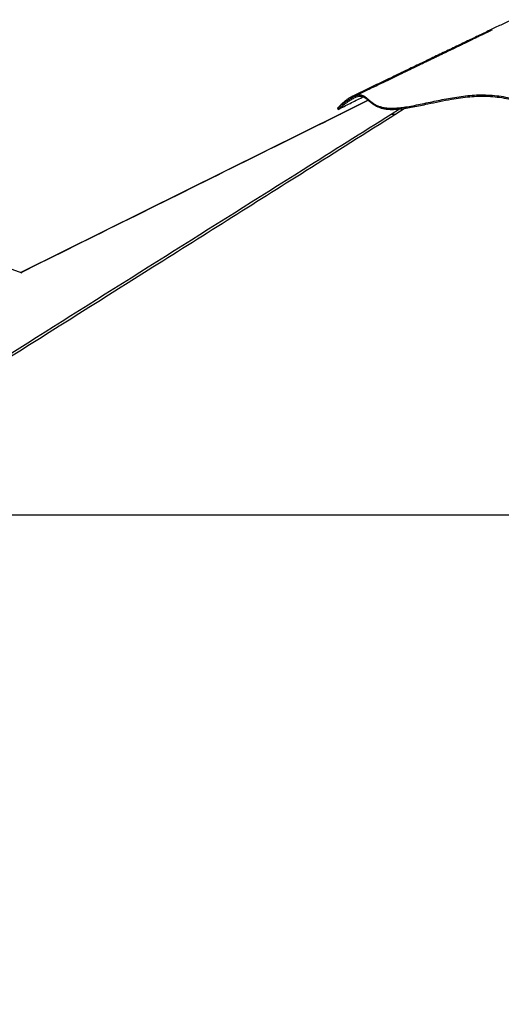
# Paper-space layout 'Wall Base Bracket' of a CAD drawing. Header units: millimetres. Extents: x 2123 to 18395, y 1042 to 15955.
# Tile 16 of 48: x 4892 to 6357, y 4481 to 7476. Entities that reach past the tile are written whole.
import ezdxf

# ---------------------------------------------------------------- set-up
doc = ezdxf.new("R2010")
doc.units = ezdxf.units.MM
doc.layers.add('COMPONENT_GEOMETRY', color=7, linetype='Continuous')
doc.styles.add('SLDTEXTSTYLE1', font='TXT', dxfattribs={"width": 0.75})
doc.dimstyles.new('SLDDIMSTYLE0', dxfattribs={"dimtxt": 100, "dimasz": 6.604, "dimexe": 0, "dimexo": 0.0625, "dimgap": 25, "dimtad": 0, "dimtih": 1, "dimtoh": 1, "dimdec": 0, "dimlfac": 0.5, "dimrnd": 1e-09, "dimzin": 12, "dimdsep": 46, "dimtxsty": 'SLDTEXTSTYLE1', "dimsah": 1, "dimcen": 0.09, "dimadec": 0, "dimazin": 3, "dimtfac": 1, "dimtdec": 0, "dimtofl": 0, "dimtmove": 0, "dimatfit": 3, "dimfxl": 1, "dimfrac": 2, "dimtolj": 1, "dimtzin": 12, "dimarcsym": 0})

# ---------------------------------------------------------------- blocks, each defined once
blk = doc.blocks.new('_D_16')
at = {"layer": 'COMPONENT_GEOMETRY', "color": 7, "ltscale": 2}
for p, q in [((10064.6, 5970.3), (10224.2, 5970.3)), ((10217.9, 5970.3), (10217.9, 3818.7)), ((10217.9, 1508.3), (10217.9, 3659.9)), ((3379.9, 1508.3), (10224.2, 1508.3))]:
    blk.add_line(p, q, dxfattribs=at)
for points in [[(10217.9, 5970.3), (10216.8, 5963.7), (10218.9, 5963.7)], [(10217.9, 1508.3), (10218.9, 1514.9), (10216.8, 1514.9)]]:
    blk.add_solid(points, dxfattribs=at)
at = {"layer": 'COMPONENT_GEOMETRY', "color": 7, "ltscale": 2, "insert": (10070.1, 3788.8), "char_height": 100, "attachment_point": 1, "style": 'SLDTEXTSTYLE1'}
blk.add_mtext('2231', dxfattribs=at)

psp = doc.layouts.new('Wall Base Bracket')

# ---------------------------------------------------------------- linework, layer by layer
at = {"color": 7, "linetype": 'Continuous', "lineweight": 25, "ltscale": 2}
for p, q in [((4899.9, 6704.87), (3444.06, 7240.25)), ((5952.71, 7231.04), (5867.57, 7188.83)), ((4100.46, 5970.28), (6553.74, 5970.28))]:
    psp.add_line(p, q, dxfattribs=at)
at = {"color": 8, "linetype": 'Continuous', "lineweight": 25, "ltscale": 2}
for p, q in [((5953.01, 7230.78), (5868.34, 7188.78)), ((6022.33, 7188.78), (6047.38, 7204.52)), ((6065.12, 7206.71), (6036.8, 7188.78))]:
    psp.add_line(p, q, dxfattribs=at)
at = {"color": 7, "linetype": 'Continuous', "lineweight": 25, "ltscale": 2, "flags": 128}
for points in [[(5867.57, 7188.83), (5641.92, 7076.95), (4894.96, 6706.69)], [(5859.24, 7206.56), (5860.16, 7204.76), (5861.07, 7202.95)]]:
    psp.add_lwpolyline(points, dxfattribs=at)
at = {"color": 7, "linetype": 'Continuous', "lineweight": 25, "ltscale": 2}
for points, knots in [([(6389.33, 7475.99), (6380.87, 7471.93), (6361.47, 7462.59), (6330.32, 7447.63), (6295.44, 7430.87), (6258.76, 7413.25), (6220.31, 7394.79), (6180.09, 7375.47), (6138.12, 7355.31), (6094.42, 7334.32), (6048.98, 7312.5), (6001.85, 7289.86), (5953.01, 7266.4), (5919.93, 7250.51), (5903.1, 7242.42)], [0, 0, 0, 0, 0.0527958, 0.1212574, 0.1932398, 0.2687473, 0.347784, 0.4303518, 0.5164527, 0.6060887, 0.6992598, 0.7959679, 0.896214, 1, 1, 1, 1]), ([(6329.68, 7444.96), (6329.68, 7444.96), (6329.69, 7444.96), (6329.26, 7444.75), (6328.5, 7444.38), (6326.79, 7443.54), (6323.98, 7442.16), (6320.24, 7440.32), (6316.26, 7438.37), (6312.47, 7436.51), (6308, 7434.33), (6302.96, 7431.87), (6296.85, 7428.88), (6290.54, 7425.82), (6284.22, 7422.74), (6278.54, 7419.98), (6272.63, 7417.12), (6265.66, 7413.73), (6257.6, 7409.83), (6249.48, 7405.9), (6242.33, 7402.44), (6235.95, 7399.35), (6229.77, 7396.37), (6222.97, 7393.08), (6215.48, 7389.47), (6207.09, 7385.41), (6198, 7381.03), (6188.49, 7376.45), (6178.39, 7371.57), (6167.73, 7366.44), (6156.52, 7361.03), (6145.17, 7355.57), (6133.32, 7349.86), (6120.25, 7343.57), (6105.32, 7336.38), (6088.22, 7328.15), (6068.98, 7318.9), (6047.59, 7308.61), (6024.06, 7297.29), (5998.4, 7284.96), (5970.62, 7271.6), (5940.72, 7257.23), (5920.09, 7247.32), (5909.42, 7242.19)], [0, 0, 0, 0, 0.00140954, 0.00395911, 0.00697604, 0.01102466, 0.01830961, 0.02805549, 0.03789118, 0.04707704, 0.0556154, 0.07054348, 0.0844983, 0.10096075, 0.11678157, 0.13007532, 0.14317162, 0.15975573, 0.17985165, 0.20013196, 0.21699327, 0.23043933, 0.24539191, 0.26090162, 0.27856545, 0.2983824, 0.32025132, 0.34278743, 0.36554904, 0.39169094, 0.41812609, 0.44485629, 0.47189599, 0.50196442, 0.53709045, 0.57727225, 0.62250802, 0.67279691, 0.7281369, 0.78852774, 0.85396805, 0.92445856, 1, 1, 1, 1]), ([(5859.37, 7206.67), (5859.61, 7206.89), (5860.11, 7207.35), (5862.46, 7209.38), (5866.07, 7212.44), (5871.12, 7216.58), (5877.49, 7221.59), (5884.52, 7226.83), (5892.28, 7232.26), (5900.56, 7237.53), (5909.08, 7242.19), (5917.14, 7245.62), (5924.41, 7247.44), (5930.61, 7247.39), (5936.04, 7245.88), (5941.57, 7242.92), (5947.34, 7238.42), (5953.8, 7232.59), (5960.85, 7226.47), (5968.98, 7220.51), (5978.15, 7215.4), (5988.4, 7211.41), (5999.59, 7208.6), (6012.49, 7206.96), (6027.12, 7206.68), (6043.14, 7207.64), (6061.44, 7209.81), (6082.06, 7213.19), (6104.9, 7217.64), (6128.52, 7222.62), (6152.78, 7227.82), (6177.61, 7232.95), (6202.98, 7237.75), (6228.89, 7241.94), (6255.33, 7245.2), (6282.31, 7247.35), (6300.33, 7247.3), (6309.43, 7247.28)], [0, 0, 0, 0, 0.0195555, 0.04062851, 0.06169918, 0.08799503, 0.11423767, 0.14038772, 0.16642722, 0.19602398, 0.22542563, 0.25461612, 0.28357178, 0.31209902, 0.34007615, 0.36751109, 0.40470888, 0.44032191, 0.47463346, 0.50785615, 0.54015481, 0.56646821, 0.59230079, 0.61772486, 0.6428365, 0.66777268, 0.69263688, 0.72244267, 0.75228221, 0.78221365, 0.81229367, 0.84259216, 0.87316934, 0.90410537, 0.93548642, 0.96741281, 1, 1, 1, 1]), ([(6309.43, 7247.28), (6318.56, 7246.84), (6336.78, 7245.95), (6363.46, 7242.13), (6389.71, 7237.12), (6415.72, 7231.22), (6440.33, 7225.31), (6463.72, 7219.84), (6485.96, 7215.11), (6506.75, 7211.42), (6525.96, 7208.88), (6543.43, 7207.34), (6561.1, 7206.74), (6580.89, 7207.06), (6602.69, 7208.33), (6626.22, 7210.7), (6649.4, 7213.8), (6672.24, 7217.38), (6694.79, 7221.22), (6718.64, 7225.35), (6743.88, 7229.51), (6770.69, 7233.3), (6797.8, 7236.12), (6825.35, 7237.59), (6852.81, 7237.32), (6879.86, 7235.68), (6906.33, 7233.06), (6932.69, 7229.66), (6958.84, 7225.75), (6984.69, 7221.56), (7010.09, 7217.37), (7034.88, 7213.46), (7057.93, 7210.28), (7079.04, 7208.04), (7098.01, 7206.85), (7115.39, 7206.83), (7131.27, 7208.59), (7145.77, 7211.73), (7159.07, 7215.93), (7171.34, 7220.83), (7182.76, 7226.1), (7194.25, 7231.78), (7205.9, 7237.49), (7217.89, 7242.62), (7229.84, 7246.29), (7242, 7247.85), (7254.67, 7246.87), (7267.46, 7243.81), (7280.1, 7239.06), (7292.09, 7233.2), (7302.35, 7227.22), (7310.82, 7221.69), (7317.59, 7216.88), (7323.15, 7212.67), (7327.01, 7209.57), (7329.18, 7207.76), (7330.14, 7206.92), (7330.09, 7206.97), (7330.08, 7206.98)], [0, 0, 0, 0, 0.0201567, 0.0402122, 0.0601573, 0.0799948, 0.0997245, 0.1160822, 0.1323596, 0.1485517, 0.1606448, 0.17269, 0.1847126, 0.1968725, 0.213201, 0.229609, 0.2460998, 0.262668, 0.2793211, 0.2960573, 0.3162406, 0.3365381, 0.3569543, 0.3774903, 0.3980903, 0.4173941, 0.436697, 0.4559945, 0.4752837, 0.4945586, 0.5138183, 0.5330556, 0.5522635, 0.5693095, 0.5863263, 0.6031374, 0.6198592, 0.6367202, 0.6537202, 0.6708468, 0.6881063, 0.7054917, 0.7265101, 0.7476946, 0.7690507, 0.7905656, 0.8120396, 0.8344976, 0.8569939, 0.8795069, 0.9020032, 0.919642, 0.9372311, 0.9547473, 0.9721705, 0.9853008, 0.998364, 1, 1, 1, 1]), ([(5903.11, 7242.32), (5902.57, 7242.09), (5899.3, 7240.72), (5893.47, 7237.04), (5885.86, 7231.72), (5878.84, 7225.96), (5872.56, 7220.29), (5867.23, 7215.08), (5863.04, 7210.71), (5860.55, 7208), (5859.38, 7206.71), (5859.37, 7206.69), (5859.37, 7206.69)], [0, 0, 0, 0, 0.02428869, 0.14746293, 0.27021774, 0.39239057, 0.51380445, 0.63427836, 0.75364218, 0.87171006, 0.95354685, 1, 1, 1, 1]), ([(5861.28, 7203.19), (5861.3, 7203.21), (5861.41, 7203.3), (5862.59, 7204.36), (5865.07, 7206.51), (5869.11, 7209.9), (5874.63, 7214.37), (5881.03, 7219.35), (5888.76, 7225.04), (5897.73, 7231.14), (5907.61, 7236.98), (5916.44, 7241.14), (5923.74, 7243.28), (5929.66, 7243.78), (5935.02, 7243.03), (5940.84, 7240.7), (5947.07, 7236.18), (5953.66, 7230.21), (5960.15, 7224.46), (5966.55, 7219.41), (5973.58, 7214.86), (5981.23, 7211), (5989.43, 7207.87), (5999.01, 7205.37), (6010.04, 7203.68), (6022.52, 7203.04), (6036.37, 7203.41), (6051.5, 7204.76), (6069.05, 7207.14), (6088.91, 7210.59), (6110.99, 7215), (6137.75, 7220.68), (6169.35, 7227.44), (6202.76, 7233.92), (6233.45, 7238.8), (6261.2, 7242.04), (6289.26, 7243.87), (6317.37, 7243.58), (6345.33, 7241.13), (6372.54, 7236.91), (6399.11, 7231.38), (6425.38, 7225.22), (6449.83, 7219.35), (6472.61, 7214.2), (6493.67, 7209.98), (6515.18, 7206.5), (6536.68, 7204.1), (6558.02, 7203.11), (6579.23, 7203.34), (6600.55, 7204.55), (6622.06, 7206.59), (6643.4, 7209.3), (6664.55, 7212.49), (6688.97, 7216.55), (6716.5, 7221.36), (6744.91, 7226.05), (6771.04, 7229.66), (6795.01, 7232.14), (6819.17, 7233.63), (6846.61, 7233.89), (6877.39, 7232.25), (6911.21, 7228.79), (6943.41, 7224.33), (6973.84, 7219.51), (6999.28, 7215.31), (7021.18, 7211.77), (7039.63, 7208.98), (7058.01, 7206.51), (7076.1, 7204.57), (7093.84, 7203.34), (7110.49, 7203.13), (7125.56, 7204.29), (7139.02, 7206.74), (7151.05, 7209.97), (7164.14, 7214.55), (7177.84, 7220.51), (7190.66, 7226.85), (7201.55, 7232.21), (7210.9, 7236.5), (7220.11, 7240.03), (7230.31, 7242.91), (7241.8, 7244.05), (7254.52, 7242.9), (7267.27, 7239.7), (7279.79, 7234.82), (7291.71, 7228.87), (7302.14, 7222.7), (7310.93, 7216.85), (7317.28, 7212.25), (7321.84, 7208.75), (7325.01, 7206.21), (7327.3, 7204.32), (7328.52, 7203.25), (7328.41, 7203.35), (7328.4, 7203.36)], [0, 0, 0, 0, 0.0025669, 0.0097838, 0.0169918, 0.0266648, 0.0363531, 0.0460561, 0.0557491, 0.0685838, 0.0814186, 0.0942404, 0.1041263, 0.1140324, 0.1239457, 0.1338417, 0.1497531, 0.1656684, 0.1763379, 0.1870092, 0.1976717, 0.2060917, 0.2145096, 0.2231163, 0.2317199, 0.2401717, 0.2486255, 0.257387, 0.2661508, 0.2770308, 0.2879315, 0.2988258, 0.3155685, 0.3323154, 0.3448439, 0.3573754, 0.3698955, 0.3827828, 0.3956921, 0.4085915, 0.4210377, 0.4334871, 0.4459322, 0.455422, 0.4649332, 0.4744234, 0.4838844, 0.4927697, 0.501657, 0.5108692, 0.5200842, 0.5295675, 0.5390617, 0.5485525, 0.5629967, 0.5774433, 0.5886583, 0.5998822, 0.6110973, 0.6223004, 0.6376278, 0.6529693, 0.6683084, 0.6816855, 0.6950602, 0.7040684, 0.7130799, 0.7220829, 0.7317553, 0.7414252, 0.7513988, 0.7613729, 0.7705062, 0.779653, 0.7887945, 0.8028176, 0.8168447, 0.827014, 0.8371828, 0.8473908, 0.8575973, 0.8712284, 0.8848819, 0.8985249, 0.9125176, 0.9265169, 0.9405115, 0.952556, 0.9645978, 0.9727449, 0.9808963, 0.9890392, 0.9987081, 1, 1, 1, 1]), ([(5861.3, 7203.15), (5873.27, 7209.22), (5897.6, 7221.55), (5923.02, 7234.43), (5936.47, 7241.25), (5937.56, 7241.8)], [0, 0, 0, 0, 0.4709439, 0.957085, 1, 1, 1, 1]), ([(5952.46, 7230.92), (5951.67, 7231.51), (5948.36, 7233.97), (5943.1, 7237.72), (5938.53, 7240.02), (5936.28, 7241.15)], [0, 0, 0, 0, 0.1372024, 0.5751047, 1, 1, 1, 1])]:
    psp.add_open_spline(points, degree=3, knots=knots, dxfattribs=at)
at = {"color": 8, "linetype": 'Continuous', "lineweight": 25, "ltscale": 2}
for points, knots in [([(6036.8, 7188.78), (5945.54, 7131.22), (5694.35, 6972.78), (5122.33, 6612.89), (4568.08, 6264.31), (4174.01, 6016.52), (4100.46, 5970.28)], [0, 0, 0, 0, 0.1416012, 0.3897718, 0.8861157, 1, 1, 1, 1]), ([(4140.87, 6005.98), (4399.46, 6168.54), (4937.42, 6506.73), (5564.33, 6900.84), (5933.22, 7132.76), (6022.33, 7188.78)], [0, 0, 0, 0, 0.4124561, 0.8580656, 1, 1, 1, 1]), ([(5868.34, 7188.78), (5771.52, 7140.76), (5452.72, 6982.67), (5128.44, 6821.92), (4900.99, 6709.18), (4895.54, 6706.48)], [0, 0, 0, 0, 0.2986057, 0.9831822, 1, 1, 1, 1]), ([(5867.59, 7188.78), (5867.57, 7188.78), (5867.52, 7188.78), (5868.04, 7188.78), (5868.34, 7188.78)], [0, 0, 0, 0, 0.39407659, 1, 1, 1, 1]), ([(6022.33, 7188.78), (6022.9, 7188.78), (6024.05, 7188.78), (6026.6, 7188.78), (6029.83, 7188.78), (6033.29, 7188.78), (6035.76, 7188.78), (6036.8, 7188.78)], [0, 0, 0, 0, 0.2078559, 0.4209573, 0.6290833, 0.8441489, 1, 1, 1, 1])]:
    psp.add_open_spline(points, degree=3, knots=knots, dxfattribs=at)

# ---------------------------------------------------------------- dimensions: what is measured, and where the dimension line sits
at = {"layer": 'COMPONENT_GEOMETRY', "color": 7, "ltscale": 2}
dim = psp.add_linear_dim(base=(10217.86, 1508.27), p1=(10062.07, 5970.28), p2=(3377.37, 1508.27), angle=90, dimstyle='SLDDIMSTYLE0', dxfattribs=at)
dim.commit()
dim.dimension.update_dxf_attribs({"geometry": '_D_16', "text_midpoint": (10217.86, 3739.28), "dimtype": 160})

doc.saveas('drawing.dxf')
